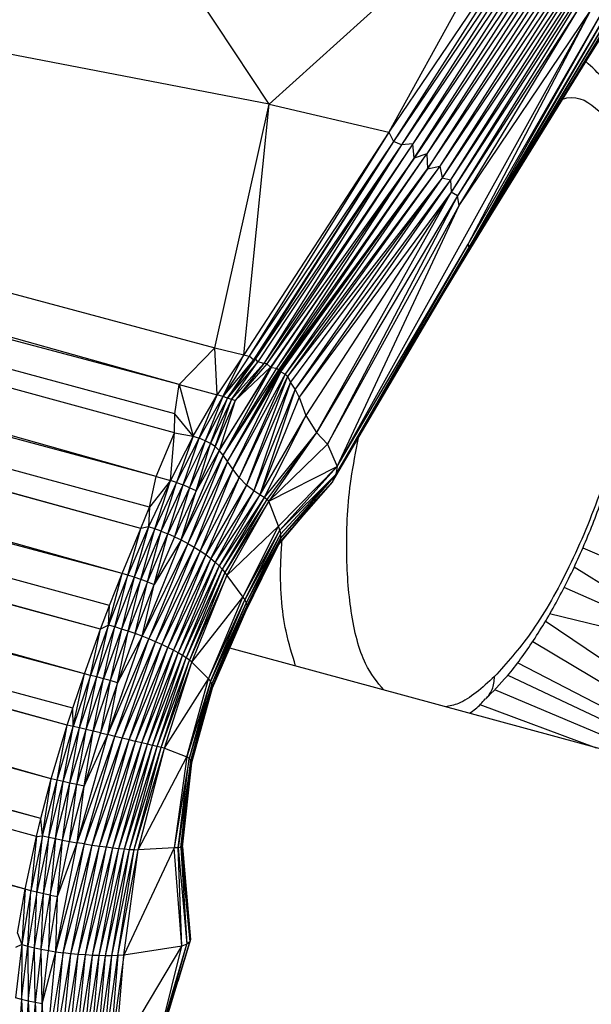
# Paper-space layout '_Trimétrica' of a CAD drawing. Header units: millimetres. Extents: x -426 to 1062, y -989 to 76.
# Tile 10 of 31: x 335 to 358, y -103 to -63. Entities that reach past the tile are written whole.
import ezdxf

# ---------------------------------------------------------------- set-up
doc = ezdxf.new("R2010")
doc.units = ezdxf.units.MM

psp = doc.layouts.new('_Trimétrica')

# ---------------------------------------------------------------- linework, layer by layer
at = {"color": 7, "linetype": 'Continuous', "lineweight": 25}
for p, q in [((340.374, -81.735), (63.545, -4.331)), ((341.125, -79.943), (63.545, -4.331)), ((341.316, -77.962), (63.545, -4.331)), ((341.144, -79.162), (63.545, -4.331)), ((340.374, -81.735), (61.935, -7.463)), ((339.743, -83.872), (61.935, -7.463)), ((340.1, -82.997), (61.935, -7.463)), ((338.97, -85.726), (61.662, -8.053)), ((339.743, -83.872), (61.662, -8.053)), ((338.97, -85.726), (60.262, -11.416)), ((338.088, -88.012), (60.262, -11.416)), ((338.456, -87.031), (60.262, -11.416)), ((337.431, -89.845), (60.012, -12.09)), ((338.088, -88.012), (60.012, -12.09)), ((337.431, -89.845), (58.862, -15.631)), ((336.951, -91.257), (58.862, -15.631)), ((336.725, -91.946), (58.862, -15.631)), ((336.061, -94.151), (58.662, -16.336)), ((336.725, -91.946), (58.662, -16.336)), ((336.061, -94.151), (58.079, -18.572)), ((335.631, -95.783), (58.079, -18.572)), ((335.631, -95.783), (57.686, -20.2)), ((335.454, -96.523), (57.686, -20.2)), ((334.994, -98.684), (57.537, -20.845)), ((335.454, -96.523), (57.537, -20.845)), ((334.994, -98.684), (56.666, -24.909)), ((341.316, -77.962), (204.112, -39.382)), ((345.006, -66.451), (204.112, -39.382)), ((204.112, -39.382), (342.787, -76.457)), ((345.006, -66.451), (335.868, -52.612)), ((345.006, -66.451), (356.061, -56.469)), ((356.061, -56.469), (349.918, -67.608)), ((357.222, -56.833), (349.918, -67.608)), ((357.222, -56.833), (350.121, -67.978)), ((357.555, -56.989), (350.121, -67.978)), ((357.555, -56.989), (350.443, -68.125)), ((357.882, -57.148), (350.443, -68.125)), ((357.882, -57.148), (350.907, -68.075)), ((358.186, -57.345), (350.907, -68.075)), ((350.962, -68.663), (358.186, -57.345)), ((358.468, -57.551), (350.962, -68.663)), ((358.468, -57.551), (351.49, -68.492)), ((358.743, -57.784), (351.49, -68.492)), ((358.743, -57.784), (351.513, -69.107)), ((351.513, -69.107), (358.997, -58.037)), ((358.997, -58.037), (352.018, -68.994)), ((359.225, -58.298), (352.018, -68.994)), ((359.225, -58.298), (352.108, -69.482)), ((359.41, -58.557), (352.108, -69.482)), ((359.41, -58.557), (352.46, -69.554)), ((359.549, -58.799), (352.46, -69.554)), ((359.549, -58.799), (352.484, -70.061)), ((359.553, -59.184), (352.484, -70.061)), ((359.553, -59.184), (352.742, -70.218)), ((353.167, -72.52), (359.699, -61.327)), ((353.185, -72.2), (359.408, -61.387)), ((353.207, -72.348), (359.699, -61.327)), ((353.207, -72.348), (359.408, -61.387)), ((353.097, -72.675), (359.727, -61.586)), ((353.097, -72.675), (359.717, -61.815)), ((353.167, -72.52), (359.727, -61.586)), ((357.915, -62.207), (352.742, -70.218)), ((352.815, -70.614), (357.915, -62.207)), ((354.119, -70.998), (359.685, -61.991)), ((357.522, -65.491), (359.627, -62.122)), ((347.804, -81.324), (358.222, -62.589)), ((352.815, -70.614), (358.222, -62.589)), ((353.185, -72.2), (358.222, -62.589)), ((342.787, -76.457), (345.006, -66.451)), ((343.968, -76.74), (345.006, -66.451)), ((345.006, -66.451), (349.918, -67.608)), ((349.918, -67.608), (343.968, -76.74)), ((349.918, -67.608), (344.19, -76.795)), ((349.918, -67.608), (350.121, -67.978)), ((350.121, -67.978), (344.19, -76.795)), ((350.121, -67.978), (344.369, -76.952)), ((350.121, -67.978), (344.444, -76.907)), ((350.443, -68.125), (344.444, -76.907)), ((350.443, -68.125), (344.545, -77.031)), ((350.907, -68.075), (344.79, -77.094)), ((350.443, -68.125), (344.79, -77.094)), ((350.907, -68.075), (344.917, -77.12)), ((350.443, -68.125), (350.121, -67.978)), ((350.907, -68.075), (350.443, -68.125)), ((350.962, -68.663), (350.907, -68.075)), ((350.962, -68.663), (344.917, -77.12)), ((350.962, -68.663), (345.068, -77.252)), ((345.092, -77.269), (350.962, -68.663)), ((345.322, -77.292), (351.49, -68.492)), ((345.322, -77.292), (350.962, -68.663)), ((345.413, -77.364), (351.49, -68.492)), ((351.49, -68.492), (350.962, -68.663)), ((351.49, -68.492), (351.513, -69.107)), ((345.413, -77.364), (351.513, -69.107)), ((345.45, -77.398), (351.513, -69.107)), ((345.488, -77.447), (351.513, -69.107)), ((352.018, -68.994), (345.668, -77.537)), ((351.513, -69.107), (345.668, -77.537)), ((352.018, -68.994), (345.762, -77.635)), ((351.513, -69.107), (352.018, -68.994)), ((352.018, -68.994), (352.108, -69.482)), ((352.108, -69.482), (345.762, -77.635)), ((352.108, -69.482), (345.886, -77.866)), ((352.108, -69.482), (346.076, -78.157)), ((352.108, -69.482), (352.46, -69.554)), ((352.46, -69.554), (346.076, -78.157)), ((352.46, -69.554), (346.248, -78.48)), ((352.46, -69.554), (352.484, -70.061)), ((352.484, -70.061), (346.248, -78.48)), ((352.484, -70.061), (346.515, -79.229)), ((352.484, -70.061), (346.961, -79.936)), ((352.742, -70.218), (346.961, -79.936)), ((352.742, -70.218), (347.412, -80.419)), ((352.742, -70.218), (352.484, -70.061)), ((352.815, -70.614), (352.742, -70.218)), ((347.412, -80.419), (352.815, -70.614)), ((347.804, -81.324), (352.815, -70.614)), ((347.612, -81.966), (353.207, -72.348)), ((347.743, -81.661), (353.185, -72.2)), ((347.743, -81.661), (353.207, -72.348)), ((347.804, -81.324), (353.185, -72.2)), ((353.207, -72.348), (353.167, -72.52)), ((353.185, -72.2), (353.207, -72.348)), ((347.612, -81.966), (353.167, -72.52)), ((352.198, -74.168), (353.097, -72.675)), ((353.167, -72.52), (353.097, -72.675)), ((341.316, -77.962), (342.787, -76.457)), ((342.787, -76.457), (343.968, -76.74)), ((342.871, -78.385), (342.787, -76.457)), ((343.968, -76.74), (342.871, -78.385)), ((343.107, -78.458), (343.968, -76.74)), ((344.19, -76.795), (343.107, -78.458)), ((343.968, -76.74), (344.19, -76.795)), ((344.369, -76.952), (344.19, -76.795)), ((344.369, -76.952), (343.107, -78.458)), ((344.444, -76.907), (343.302, -78.521)), ((343.302, -78.521), (344.369, -76.952)), ((344.545, -77.031), (343.302, -78.521)), ((343.463, -78.577), (344.545, -77.031)), ((344.79, -77.094), (343.463, -78.577)), ((344.79, -77.094), (343.615, -78.625)), ((344.917, -77.12), (343.615, -78.625)), ((344.369, -76.952), (344.444, -76.907)), ((344.545, -77.031), (344.444, -76.907)), ((344.79, -77.094), (344.545, -77.031)), ((344.917, -77.12), (344.79, -77.094)), ((344.917, -77.12), (345.068, -77.252)), ((345.068, -77.252), (342.959, -80.667)), ((342.959, -80.667), (345.092, -77.269)), ((345.092, -77.269), (343.126, -80.871)), ((343.126, -80.871), (345.322, -77.292)), ((343.126, -80.871), (345.413, -77.364)), ((343.306, -81.127), (345.413, -77.364)), ((343.306, -81.127), (345.45, -77.398)), ((343.306, -81.127), (345.488, -77.447)), ((343.519, -81.44), (345.488, -77.447)), ((345.668, -77.537), (343.519, -81.44)), ((345.068, -77.252), (343.615, -78.625)), ((345.668, -77.537), (343.781, -81.779)), ((345.068, -77.252), (345.092, -77.269)), ((345.092, -77.269), (345.322, -77.292)), ((345.322, -77.292), (345.413, -77.364)), ((345.413, -77.364), (345.45, -77.398)), ((345.45, -77.398), (345.488, -77.447)), ((345.488, -77.447), (345.668, -77.537)), ((345.668, -77.537), (345.762, -77.635)), ((341.144, -79.162), (341.316, -77.962)), ((341.316, -77.962), (341.897, -80.088)), ((341.316, -77.962), (342.871, -78.385)), ((345.762, -77.635), (343.781, -81.779)), ((345.762, -77.635), (344.083, -82.094)), ((345.886, -77.866), (344.083, -82.094)), ((345.886, -77.866), (344.378, -82.335)), ((345.762, -77.635), (345.886, -77.866)), ((346.076, -78.157), (345.886, -77.866)), ((341.897, -80.088), (342.871, -78.385)), ((342.143, -80.173), (342.871, -78.385)), ((343.107, -78.458), (342.871, -78.385)), ((346.076, -78.157), (344.378, -82.335)), ((346.076, -78.157), (344.626, -82.496)), ((346.248, -78.48), (346.076, -78.157)), ((343.107, -78.458), (342.143, -80.173)), ((343.107, -78.458), (342.382, -80.271)), ((343.302, -78.521), (342.382, -80.271)), ((342.6, -80.381), (343.302, -78.521)), ((343.463, -78.577), (342.6, -80.381)), ((342.79, -80.508), (343.463, -78.577)), ((343.615, -78.625), (342.79, -80.508)), ((343.615, -78.625), (342.959, -80.667)), ((343.302, -78.521), (343.107, -78.458)), ((343.463, -78.577), (343.302, -78.521)), ((343.615, -78.625), (343.463, -78.577)), ((346.248, -78.48), (344.626, -82.496)), ((346.248, -78.48), (346.515, -79.229)), ((341.125, -79.943), (341.144, -79.162)), ((341.897, -80.088), (341.144, -79.162)), ((346.515, -79.229), (344.626, -82.496)), ((346.515, -79.229), (344.802, -82.604)), ((346.515, -79.229), (346.961, -79.936)), ((340.374, -81.735), (341.125, -79.943)), ((340.959, -81.9), (341.125, -79.943)), ((341.125, -79.943), (341.897, -80.088)), ((346.961, -79.936), (344.802, -82.604)), ((346.961, -79.936), (344.917, -82.683)), ((346.961, -79.936), (344.992, -82.748)), ((346.961, -79.936), (347.412, -80.419)), ((341.897, -80.088), (340.959, -81.9)), ((341.897, -80.088), (341.213, -81.984)), ((341.213, -81.984), (342.143, -80.173)), ((341.477, -82.085), (342.143, -80.173)), ((342.382, -80.271), (341.477, -82.085)), ((342.382, -80.271), (341.746, -82.2)), ((342.6, -80.381), (341.746, -82.2)), ((341.897, -80.088), (342.143, -80.173)), ((342.018, -82.329), (342.6, -80.381)), ((342.382, -80.271), (342.143, -80.173)), ((342.6, -80.381), (342.382, -80.271)), ((342.79, -80.508), (342.6, -80.381)), ((347.412, -80.419), (344.992, -82.748)), ((347.412, -80.419), (347.804, -81.324)), ((342.959, -80.667), (341.405, -84.346)), ((342.79, -80.508), (342.018, -82.329)), ((342.959, -80.667), (342.018, -82.329)), ((342.959, -80.667), (342.79, -80.508)), ((343.126, -80.871), (342.959, -80.667)), ((343.126, -80.871), (341.405, -84.346)), ((343.126, -80.871), (341.675, -84.488)), ((343.306, -81.127), (341.675, -84.488)), ((343.306, -81.127), (341.934, -84.637)), ((343.306, -81.127), (343.126, -80.871)), ((343.519, -81.44), (343.306, -81.127)), ((343.519, -81.44), (341.934, -84.637)), ((343.519, -81.44), (342.179, -84.79)), ((343.781, -81.779), (343.519, -81.44)), ((344.992, -82.748), (347.804, -81.324)), ((345.395, -83.781), (347.804, -81.324)), ((345.452, -83.945), (347.804, -81.324)), ((345.452, -83.945), (347.743, -81.661)), ((347.743, -81.661), (345.475, -84.115)), ((347.743, -81.661), (345.476, -84.269)), ((347.743, -81.661), (347.612, -81.966)), ((347.804, -81.324), (347.743, -81.661)), ((340.959, -81.9), (340.062, -83.805)), ((340.1, -82.997), (340.374, -81.735)), ((340.959, -81.9), (340.1, -82.997)), ((340.317, -83.888), (340.959, -81.9)), ((341.213, -81.984), (340.317, -83.888)), ((340.374, -81.735), (340.959, -81.9)), ((340.583, -83.984), (341.213, -81.984)), ((341.213, -81.984), (340.959, -81.9)), ((341.213, -81.984), (341.477, -82.085)), ((343.781, -81.779), (342.179, -84.79)), ((343.781, -81.779), (342.407, -84.946)), ((344.083, -82.094), (343.781, -81.779)), ((347.612, -81.966), (345.444, -84.418)), ((347.612, -81.966), (345.476, -84.269)), ((340.583, -83.984), (341.477, -82.085)), ((340.855, -84.093), (341.477, -82.085)), ((341.746, -82.2), (340.855, -84.093)), ((341.746, -82.2), (341.131, -84.214)), ((342.018, -82.329), (341.131, -84.214)), ((341.405, -84.346), (342.018, -82.329)), ((341.746, -82.2), (341.477, -82.085)), ((342.018, -82.329), (341.746, -82.2)), ((344.083, -82.094), (342.407, -84.946)), ((344.083, -82.094), (342.613, -85.102)), ((344.378, -82.335), (342.613, -85.102)), ((344.378, -82.335), (342.796, -85.255)), ((344.378, -82.335), (344.083, -82.094)), ((344.626, -82.496), (344.378, -82.335)), ((344.626, -82.496), (342.796, -85.255)), ((344.626, -82.496), (342.954, -85.404)), ((344.802, -82.604), (342.954, -85.404)), ((344.802, -82.604), (343.086, -85.546)), ((344.917, -82.683), (343.086, -85.546)), ((344.917, -82.683), (343.193, -85.68)), ((344.992, -82.748), (343.193, -85.68)), ((343.273, -85.81), (344.992, -82.748)), ((344.802, -82.604), (344.626, -82.496)), ((344.917, -82.683), (344.802, -82.604)), ((344.992, -82.748), (344.917, -82.683)), ((345.395, -83.781), (344.992, -82.748)), ((339.743, -83.872), (340.1, -82.997)), ((340.1, -82.997), (340.062, -83.805)), ((346.416, -83.318), (345.379, -84.552)), ((338.97, -85.726), (339.743, -83.872)), ((340.062, -83.805), (339.213, -85.795)), ((339.213, -85.795), (339.743, -83.872)), ((340.062, -83.805), (339.469, -85.875)), ((340.317, -83.888), (339.469, -85.875)), ((339.736, -85.966), (340.317, -83.888)), ((340.583, -83.984), (339.736, -85.966)), ((340.062, -83.805), (339.743, -83.872)), ((340.012, -86.069), (340.583, -83.984)), ((340.012, -86.069), (340.855, -84.093)), ((340.317, -83.888), (340.062, -83.805)), ((340.291, -86.181), (340.855, -84.093)), ((340.583, -83.984), (340.317, -83.888)), ((340.583, -83.984), (340.855, -84.093)), ((341.131, -84.214), (340.855, -84.093)), ((343.273, -85.81), (345.395, -83.781)), ((343.931, -86.691), (345.395, -83.781)), ((343.931, -86.691), (345.452, -83.945)), ((344.015, -86.809), (345.452, -83.945)), ((345.452, -83.945), (345.395, -83.781)), ((345.452, -83.945), (345.475, -84.115)), ((341.405, -84.346), (339.793, -88.3)), ((341.675, -84.488), (339.793, -88.3)), ((341.675, -84.488), (340.074, -88.411)), ((341.131, -84.214), (340.291, -86.181)), ((341.405, -84.346), (340.291, -86.181)), ((341.131, -84.214), (341.405, -84.346)), ((341.405, -84.346), (341.675, -84.488)), ((341.675, -84.488), (341.934, -84.637)), ((345.475, -84.115), (344.015, -86.809)), ((345.475, -84.115), (344.071, -86.932)), ((345.476, -84.269), (344.071, -86.932)), ((345.444, -84.418), (344.087, -87.175)), ((345.476, -84.269), (344.097, -87.055)), ((345.444, -84.418), (344.097, -87.055)), ((345.444, -84.418), (345.379, -84.552)), ((345.476, -84.269), (345.444, -84.418)), ((345.475, -84.115), (345.476, -84.269)), ((341.934, -84.637), (340.074, -88.411)), ((341.934, -84.637), (340.347, -88.526)), ((342.179, -84.79), (340.347, -88.526)), ((342.179, -84.79), (340.608, -88.642)), ((341.934, -84.637), (342.179, -84.79)), ((342.179, -84.79), (342.407, -84.946)), ((345.379, -84.552), (344.04, -87.29)), ((345.379, -84.552), (344.087, -87.175)), ((357.882, -84.665), (365.235, -87.868)), ((342.407, -84.946), (340.608, -88.642)), ((342.407, -84.946), (340.853, -88.758)), ((342.613, -85.102), (340.853, -88.758)), ((342.613, -85.102), (341.078, -88.872)), ((342.796, -85.255), (341.078, -88.872)), ((342.796, -85.255), (341.28, -88.982)), ((342.407, -84.946), (342.613, -85.102)), ((342.613, -85.102), (342.796, -85.255)), ((342.796, -85.255), (342.954, -85.404)), ((342.954, -85.404), (341.28, -88.982)), ((342.954, -85.404), (341.457, -89.087)), ((343.086, -85.546), (341.457, -89.087)), ((343.086, -85.546), (341.609, -89.186)), ((343.193, -85.68), (341.609, -89.186)), ((343.193, -85.68), (341.735, -89.279)), ((342.954, -85.404), (343.086, -85.546)), ((343.086, -85.546), (343.193, -85.68)), ((343.193, -85.68), (343.273, -85.81)), ((357.526, -85.446), (363.206, -88.986)), ((338.417, -87.844), (338.97, -85.726)), ((339.213, -85.795), (338.417, -87.844)), ((338.456, -87.031), (338.97, -85.726)), ((338.675, -87.919), (339.213, -85.795)), ((339.469, -85.875), (338.675, -87.919)), ((339.469, -85.875), (338.945, -88.003)), ((339.736, -85.966), (338.945, -88.003)), ((339.213, -85.795), (338.97, -85.726)), ((339.469, -85.875), (339.213, -85.795)), ((339.224, -88.095), (339.736, -85.966)), ((340.012, -86.069), (339.224, -88.095)), ((339.736, -85.966), (339.469, -85.875)), ((339.508, -88.194), (340.012, -86.069)), ((340.012, -86.069), (339.736, -85.966)), ((340.012, -86.069), (340.291, -86.181)), ((343.273, -85.81), (341.735, -89.279)), ((341.836, -89.366), (343.273, -85.81)), ((343.273, -85.81), (343.931, -86.691)), ((339.508, -88.194), (340.291, -86.181)), ((339.793, -88.3), (340.291, -86.181)), ((357.112, -86.285), (363.206, -88.986)), ((341.836, -89.366), (343.931, -86.691)), ((342.519, -90.054), (343.931, -86.691)), ((342.519, -90.054), (344.015, -86.809)), ((342.597, -90.152), (344.015, -86.809)), ((343.931, -86.691), (344.015, -86.809)), ((344.015, -86.809), (344.071, -86.932)), ((338.088, -88.012), (338.456, -87.031)), ((338.417, -87.844), (338.456, -87.031)), ((344.071, -86.932), (342.597, -90.152)), ((344.071, -86.932), (342.651, -90.251)), ((344.097, -87.055), (342.651, -90.251)), ((344.04, -87.29), (342.676, -90.434)), ((344.087, -87.175), (342.677, -90.43)), ((344.04, -87.29), (342.677, -90.43)), ((344.097, -87.055), (342.679, -90.345)), ((344.087, -87.175), (342.679, -90.345)), ((344.087, -87.175), (344.04, -87.29)), ((344.071, -86.932), (344.097, -87.055)), ((344.097, -87.055), (344.087, -87.175)), ((356.343, -87.667), (363.217, -92.335)), ((356.519, -87.371), (363.206, -88.986)), ((337.431, -89.845), (338.088, -88.012)), ((338.417, -87.844), (337.675, -89.905)), ((337.675, -89.905), (338.088, -88.012)), ((337.934, -89.971), (338.417, -87.844)), ((337.934, -89.971), (338.675, -87.919)), ((338.417, -87.844), (338.088, -88.012)), ((338.206, -90.044), (338.675, -87.919)), ((338.945, -88.003), (338.206, -90.044)), ((338.675, -87.919), (338.417, -87.844)), ((338.945, -88.003), (338.489, -90.123)), ((339.224, -88.095), (338.489, -90.123)), ((338.945, -88.003), (338.675, -87.919)), ((338.778, -90.207), (339.224, -88.095)), ((339.224, -88.095), (338.945, -88.003)), ((339.508, -88.194), (339.224, -88.095)), ((338.382, -92.335), (339.793, -88.3)), ((338.382, -92.335), (340.074, -88.411)), ((338.682, -92.41), (340.074, -88.411)), ((338.682, -92.41), (340.347, -88.526)), ((339.508, -88.194), (338.778, -90.207)), ((339.793, -88.3), (338.778, -90.207)), ((338.976, -92.484), (340.347, -88.526)), ((339.793, -88.3), (339.508, -88.194)), ((340.074, -88.411), (339.793, -88.3)), ((340.347, -88.526), (340.074, -88.411)), ((340.608, -88.642), (340.347, -88.526)), ((355.829, -88.515), (362.994, -92.803)), ((338.976, -92.484), (340.608, -88.642)), ((339.26, -92.556), (340.608, -88.642)), ((339.26, -92.556), (340.853, -88.758)), ((339.53, -92.622), (340.853, -88.758)), ((339.53, -92.622), (341.078, -88.872)), ((339.782, -92.682), (341.078, -88.872)), ((340.853, -88.758), (340.608, -88.642)), ((341.078, -88.872), (340.853, -88.758)), ((341.28, -88.982), (341.078, -88.872)), ((362.45, -93.967), (343.391, -88.787)), ((339.782, -92.682), (341.28, -88.982)), ((340.015, -92.737), (341.28, -88.982)), ((340.015, -92.737), (341.457, -89.087)), ((340.225, -92.785), (341.457, -89.087)), ((340.225, -92.785), (341.609, -89.186)), ((340.412, -92.827), (341.609, -89.186)), ((340.412, -92.827), (341.735, -89.279)), ((340.575, -92.863), (341.735, -89.279)), ((341.457, -89.087), (341.28, -88.982)), ((341.609, -89.186), (341.457, -89.087)), ((341.735, -89.279), (341.609, -89.186)), ((341.836, -89.366), (341.735, -89.279)), ((340.575, -92.863), (341.836, -89.366)), ((340.713, -92.896), (341.836, -89.366)), ((341.836, -89.366), (342.519, -90.054)), ((355.192, -89.379), (362.759, -93.299)), ((336.951, -91.257), (337.431, -89.845)), ((336.968, -92), (337.431, -89.845)), ((337.675, -89.905), (336.968, -92)), ((337.228, -92.06), (337.675, -89.905)), ((337.228, -92.06), (337.934, -89.971)), ((337.675, -89.905), (337.431, -89.845)), ((337.502, -92.123), (337.934, -89.971)), ((337.502, -92.123), (338.206, -90.044)), ((337.934, -89.971), (337.675, -89.905)), ((337.788, -92.191), (338.206, -90.044)), ((338.489, -90.123), (337.788, -92.191)), ((338.206, -90.044), (337.934, -89.971)), ((338.489, -90.123), (338.083, -92.262)), ((338.489, -90.123), (338.206, -90.044)), ((338.778, -90.207), (338.489, -90.123)), ((340.713, -92.896), (342.519, -90.054)), ((341.633, -93.252), (342.519, -90.054)), ((342.597, -90.152), (341.633, -93.252)), ((342.597, -90.152), (341.725, -93.317)), ((342.519, -90.054), (342.597, -90.152)), ((342.651, -90.251), (342.597, -90.152)), ((354.808, -89.9), (362.619, -93.592)), ((338.778, -90.207), (338.083, -92.262)), ((338.382, -92.335), (338.778, -90.207)), ((342.651, -90.251), (341.725, -93.317)), ((342.651, -90.251), (341.789, -93.381)), ((342.679, -90.345), (341.789, -93.381)), ((342.679, -90.345), (341.823, -93.441)), ((342.677, -90.43), (341.823, -93.441)), ((342.677, -90.43), (341.823, -93.493)), ((342.679, -90.345), (342.651, -90.251)), ((342.677, -90.43), (342.679, -90.345)), ((354.257, -90.49), (362.46, -93.943)), ((336.725, -91.946), (336.951, -91.257)), ((336.968, -92), (336.951, -91.257)), ((353.654, -91.108), (358.437, -92.876)), ((336.061, -94.151), (336.725, -91.946)), ((336.302, -94.207), (336.725, -91.946)), ((336.302, -94.207), (336.968, -92)), ((336.56, -94.266), (336.968, -92)), ((336.56, -94.266), (337.228, -92.06)), ((336.968, -92), (336.725, -91.946)), ((336.834, -94.327), (337.228, -92.06)), ((336.834, -94.327), (337.502, -92.123)), ((337.228, -92.06), (336.968, -92)), ((337.122, -94.389), (337.502, -92.123)), ((337.502, -92.123), (337.228, -92.06)), ((337.788, -92.191), (337.502, -92.123)), ((337.122, -94.389), (337.788, -92.191)), ((337.123, -96.778), (338.382, -92.335)), ((337.123, -96.778), (338.682, -92.41)), ((337.419, -94.452), (337.788, -92.191)), ((338.083, -92.262), (337.419, -94.452)), ((337.419, -94.452), (338.382, -92.335)), ((337.431, -96.828), (338.682, -92.41)), ((337.431, -96.828), (338.976, -92.484)), ((337.739, -96.873), (338.976, -92.484)), ((337.739, -96.873), (339.26, -92.556)), ((338.083, -92.262), (337.788, -92.191)), ((338.041, -96.913), (339.26, -92.556)), ((338.083, -92.262), (338.382, -92.335)), ((338.682, -92.41), (338.382, -92.335)), ((338.976, -92.484), (338.682, -92.41)), ((339.26, -92.556), (338.976, -92.484)), ((339.53, -92.622), (339.26, -92.556)), ((338.041, -96.913), (339.53, -92.622)), ((338.328, -96.95), (339.53, -92.622)), ((338.328, -96.95), (339.782, -92.682)), ((338.596, -96.982), (339.782, -92.682)), ((338.596, -96.982), (340.015, -92.737)), ((338.845, -97.011), (340.015, -92.737)), ((338.845, -97.011), (340.225, -92.785)), ((339.072, -97.034), (340.225, -92.785)), ((339.072, -97.034), (340.412, -92.827)), ((339.279, -97.052), (340.412, -92.827)), ((339.279, -97.052), (340.575, -92.863)), ((339.465, -97.062), (340.575, -92.863)), ((339.465, -97.062), (340.713, -92.896)), ((339.782, -92.682), (339.53, -92.622)), ((339.632, -97.066), (340.713, -92.896)), ((340.015, -92.737), (339.782, -92.682)), ((340.225, -92.785), (340.015, -92.737)), ((340.412, -92.827), (340.225, -92.785)), ((340.575, -92.863), (340.412, -92.827)), ((340.713, -92.896), (340.575, -92.863)), ((340.713, -92.896), (341.633, -93.252)), ((339.632, -97.066), (341.633, -93.252)), ((341.633, -93.252), (341.113, -96.993)), ((341.725, -93.317), (341.113, -96.993)), ((341.27, -96.986), (341.725, -93.317)), ((341.789, -93.381), (341.27, -96.986)), ((341.382, -96.977), (341.789, -93.381)), ((341.725, -93.317), (341.633, -93.252)), ((341.725, -93.317), (341.789, -93.381)), ((341.789, -93.381), (341.823, -93.441)), ((341.823, -93.441), (341.382, -96.977)), ((341.442, -96.964), (341.823, -93.441)), ((341.823, -93.493), (341.442, -96.964)), ((341.449, -96.946), (341.823, -93.493)), ((341.823, -93.441), (341.823, -93.493)), ((335.631, -95.783), (336.061, -94.151)), ((335.712, -96.489), (336.061, -94.151)), ((336.302, -94.207), (336.061, -94.151)), ((335.712, -96.489), (336.302, -94.207)), ((335.966, -96.55), (336.302, -94.207)), ((335.966, -96.55), (336.56, -94.266)), ((336.237, -96.61), (336.56, -94.266)), ((336.237, -96.61), (336.834, -94.327)), ((336.56, -94.266), (336.302, -94.207)), ((336.522, -96.668), (336.834, -94.327)), ((336.522, -96.668), (337.122, -94.389)), ((336.834, -94.327), (336.56, -94.266)), ((336.819, -96.725), (337.122, -94.389)), ((336.819, -96.725), (337.419, -94.452)), ((337.122, -94.389), (336.834, -94.327)), ((337.419, -94.452), (337.122, -94.389)), ((337.123, -96.778), (337.419, -94.452)), ((335.454, -96.523), (335.631, -95.783)), ((335.712, -96.489), (335.631, -95.783)), ((334.994, -98.684), (335.454, -96.523)), ((335.712, -96.489), (335.227, -98.748)), ((335.454, -96.523), (335.227, -98.748)), ((335.454, -96.523), (335.712, -96.489)), ((335.477, -98.811), (335.712, -96.489)), ((335.966, -96.55), (335.477, -98.811)), ((335.712, -96.489), (335.966, -96.55)), ((335.745, -98.873), (335.966, -96.55)), ((335.745, -98.873), (336.237, -96.61)), ((335.966, -96.55), (336.237, -96.61)), ((336.237, -96.61), (336.027, -98.933)), ((336.237, -96.61), (336.522, -96.668)), ((336.027, -98.933), (336.522, -96.668)), ((336.252, -101.26), (337.123, -96.778)), ((336.252, -101.26), (337.431, -96.828)), ((336.321, -98.989), (336.522, -96.668)), ((336.321, -98.989), (336.819, -96.725)), ((336.321, -98.989), (337.123, -96.778)), ((336.522, -96.668), (336.819, -96.725)), ((336.56, -101.304), (337.431, -96.828)), ((336.56, -101.304), (337.739, -96.873)), ((336.819, -96.725), (337.123, -96.778)), ((336.869, -101.34), (337.739, -96.873)), ((336.869, -101.34), (338.041, -96.913)), ((337.431, -96.828), (337.123, -96.778)), ((337.176, -101.368), (338.041, -96.913)), ((337.176, -101.368), (338.328, -96.95)), ((337.431, -96.828), (337.739, -96.873)), ((337.477, -101.388), (338.328, -96.95)), ((337.477, -101.388), (338.596, -96.982)), ((337.739, -96.873), (338.041, -96.913)), ((337.763, -101.403), (338.596, -96.982)), ((337.763, -101.403), (338.845, -97.011)), ((338.035, -101.412), (338.845, -97.011)), ((338.041, -96.913), (338.328, -96.95)), ((338.328, -96.95), (338.596, -96.982)), ((338.596, -96.982), (338.845, -97.011)), ((338.845, -97.011), (339.072, -97.034)), ((341.113, -96.993), (339.042, -101.397)), ((341.113, -96.993), (339.632, -97.066)), ((341.27, -96.986), (341.113, -96.993)), ((341.421, -101.032), (341.113, -96.993)), ((341.382, -96.977), (341.27, -96.986)), ((341.421, -101.032), (341.27, -96.986)), ((341.27, -96.986), (341.629, -100.942)), ((341.442, -96.964), (341.382, -96.977)), ((341.382, -96.977), (341.629, -100.942)), ((341.382, -96.977), (341.75, -100.849)), ((341.449, -96.946), (341.442, -96.964)), ((341.442, -96.964), (341.75, -100.849)), ((341.442, -96.964), (341.782, -100.755)), ((341.449, -96.946), (341.782, -100.755)), ((338.035, -101.412), (339.072, -97.034)), ((338.297, -101.417), (339.072, -97.034)), ((338.297, -101.417), (339.279, -97.052)), ((338.55, -101.416), (339.279, -97.052)), ((338.55, -101.416), (339.465, -97.062)), ((338.798, -101.41), (339.465, -97.062)), ((338.798, -101.41), (339.632, -97.066)), ((339.042, -101.397), (339.632, -97.066)), ((339.072, -97.034), (339.279, -97.052)), ((339.279, -97.052), (339.465, -97.062)), ((339.465, -97.062), (339.632, -97.066)), ((334.684, -100.488), (334.994, -98.684)), ((334.994, -98.684), (334.856, -100.96)), ((335.227, -98.748), (334.856, -100.96)), ((335.227, -98.748), (334.994, -98.684)), ((335.106, -101.027), (335.227, -98.748)), ((335.477, -98.811), (335.106, -101.027)), ((335.477, -98.811), (335.227, -98.748)), ((335.374, -101.092), (335.477, -98.811)), ((335.374, -101.092), (335.745, -98.873)), ((335.745, -98.873), (335.477, -98.811)), ((335.656, -101.154), (335.745, -98.873)), ((335.656, -101.154), (336.027, -98.933)), ((336.027, -98.933), (335.745, -98.873)), ((336.027, -98.933), (335.95, -101.21)), ((335.95, -101.21), (336.321, -98.989)), ((336.027, -98.933), (336.321, -98.989)), ((336.252, -101.26), (336.321, -98.989)), ((334.684, -100.488), (334.856, -100.96)), ((334.856, -100.96), (334.592, -103.144)), ((334.856, -100.96), (334.597, -101.075)), ((334.856, -100.96), (334.845, -103.214)), ((334.845, -103.214), (335.106, -101.027)), ((334.856, -100.96), (335.106, -101.027)), ((335.106, -101.027), (335.374, -101.092)), ((335.106, -101.027), (335.115, -103.278)), ((338.702, -105.583), (341.421, -101.032)), ((341.421, -101.032), (339.042, -101.397)), ((340.443, -104.965), (341.629, -100.942)), ((340.443, -104.965), (341.421, -101.032)), ((340.552, -104.801), (341.75, -100.849)), ((340.552, -104.801), (341.629, -100.942)), ((341.782, -100.755), (341.258, -102.471)), ((341.629, -100.942), (341.421, -101.032)), ((341.75, -100.849), (341.629, -100.942)), ((341.782, -100.755), (341.75, -100.849)), ((335.115, -103.278), (335.374, -101.092)), ((335.374, -101.092), (335.656, -101.154)), ((335.399, -103.338), (335.374, -101.092)), ((335.656, -101.154), (335.399, -103.338)), ((335.656, -101.154), (335.95, -101.21)), ((335.695, -103.39), (335.656, -101.154)), ((335.695, -103.39), (335.95, -101.21)), ((335.695, -103.39), (336.252, -101.26)), ((335.849, -105.523), (336.252, -101.26)), ((336.56, -101.304), (335.849, -105.523)), ((335.95, -101.21), (336.252, -101.26)), ((336.157, -105.543), (336.56, -101.304)), ((336.157, -105.543), (336.869, -101.34)), ((336.252, -101.26), (336.56, -101.304)), ((336.463, -105.556), (336.869, -101.34)), ((336.463, -105.556), (337.176, -101.368)), ((336.869, -101.34), (336.56, -101.304)), ((336.768, -105.564), (337.176, -101.368)), ((336.768, -105.564), (337.477, -101.388)), ((337.176, -101.368), (336.869, -101.34)), ((337.068, -105.574), (337.477, -101.388)), ((337.068, -105.574), (337.763, -101.403)), ((337.477, -101.388), (337.176, -101.368)), ((337.363, -105.584), (337.763, -101.403)), ((337.363, -105.584), (338.035, -101.412)), ((337.763, -101.403), (337.477, -101.388)), ((337.651, -105.593), (338.035, -101.412)), ((337.651, -105.593), (338.297, -101.417)), ((338.035, -101.412), (337.763, -101.403)), ((337.931, -105.6), (338.55, -101.416)), ((337.931, -105.6), (338.297, -101.417)), ((338.297, -101.417), (338.035, -101.412)), ((338.201, -105.603), (338.798, -101.41)), ((338.201, -105.603), (338.55, -101.416)), ((338.55, -101.416), (338.297, -101.417)), ((339.042, -101.397), (338.458, -105.598)), ((338.798, -101.41), (338.458, -105.598)), ((338.798, -101.41), (338.55, -101.416)), ((338.702, -105.583), (339.042, -101.397)), ((339.042, -101.397), (338.798, -101.41)), ((334.845, -103.214), (334.592, -103.144)), ((334.845, -103.214), (334.686, -105.335)), ((335.115, -103.278), (334.845, -103.214)), ((334.845, -103.214), (334.959, -105.395)), ((335.115, -103.278), (334.959, -105.395)), ((335.399, -103.338), (335.115, -103.278)), ((335.115, -103.278), (335.246, -105.447)), ((335.399, -103.338), (335.246, -105.447)), ((335.695, -103.39), (335.399, -103.338)), ((335.399, -103.338), (335.544, -105.49)), ((335.695, -103.39), (335.544, -105.49)), ((335.849, -105.523), (335.695, -103.39))]:
    psp.add_line(p, q, dxfattribs=at)
for points, knots in [([(353.887, -90.883), (354.191, -90.576), (354.879, -89.881), (355.868, -88.509), (356.858, -86.859), (357.754, -85.04), (358.546, -83.098), (359.223, -81.068), (359.775, -78.989), (360.192, -76.902), (360.459, -74.879), (360.551, -73.393), (360.565, -72.259), (360.539, -71.112), (360.394, -69.598), (360.039, -67.949), (359.498, -66.557), (358.833, -65.453), (358.269, -64.935), (358.015, -64.702)], [0, 0, 0, 0, 0.053299, 0.120453, 0.186728, 0.252144, 0.316969, 0.38145, 0.445791, 0.510165, 0.574701, 0.636463, 0.655768, 0.690083, 0.75645, 0.823954, 0.893037, 0.951932, 1, 1, 1, 1]), ([(357.055, -66.238), (357.114, -66.222), (357.689, -66.066), (358.596, -66.649), (359.612, -68.029), (360.201, -70.204), (360.392, -72.828), (360.202, -75.827), (359.609, -79.139), (358.607, -82.552), (357.283, -85.673), (355.794, -88.257), (354.761, -89.401), (354.263, -89.954)], [0, 0, 0, 0, 0.011673, 0.114744, 0.217816, 0.317169, 0.409829, 0.50249, 0.601843, 0.704915, 0.807986, 0.907339, 1, 1, 1, 1]), ([(349.717, -90.506), (349.451, -90.184), (348.84, -89.443), (348.327, -87.405), (348.144, -84.794), (348.257, -82.316), (348.57, -80.715), (348.68, -80.149)], [0, 0, 0, 0, 0.186242, 0.427386, 0.652288, 0.877189, 1, 1, 1, 1]), ([(346.098, -89.523), (345.956, -89.066), (345.583, -87.871), (345.424, -86.02), (345.525, -84.626), (345.545, -84.355)], [0, 0, 0, 0, 0.331948, 0.870094, 1, 1, 1, 1]), ([(354.263, -89.954), (353.758, -90.416), (353.057, -91.056), (352.423, -91.164), (352.246, -91.194)], [0, 0, 0, 0, 0.720958, 1, 1, 1, 1]), ([(353.895, -90.883), (354.001, -90.759), (354.216, -90.505), (354.247, -90.14), (354.263, -89.954)], [0, 0, 0, 0, 0.491211, 1, 1, 1, 1]), ([(353.239, -91.463), (353.323, -91.405), (353.549, -91.247), (353.755, -91.018), (353.884, -90.874)], [0, 0, 0, 0, 0.370318, 1, 1, 1, 1])]:
    psp.add_open_spline(points, degree=3, knots=knots, dxfattribs=at)

doc.saveas('drawing.dxf')
